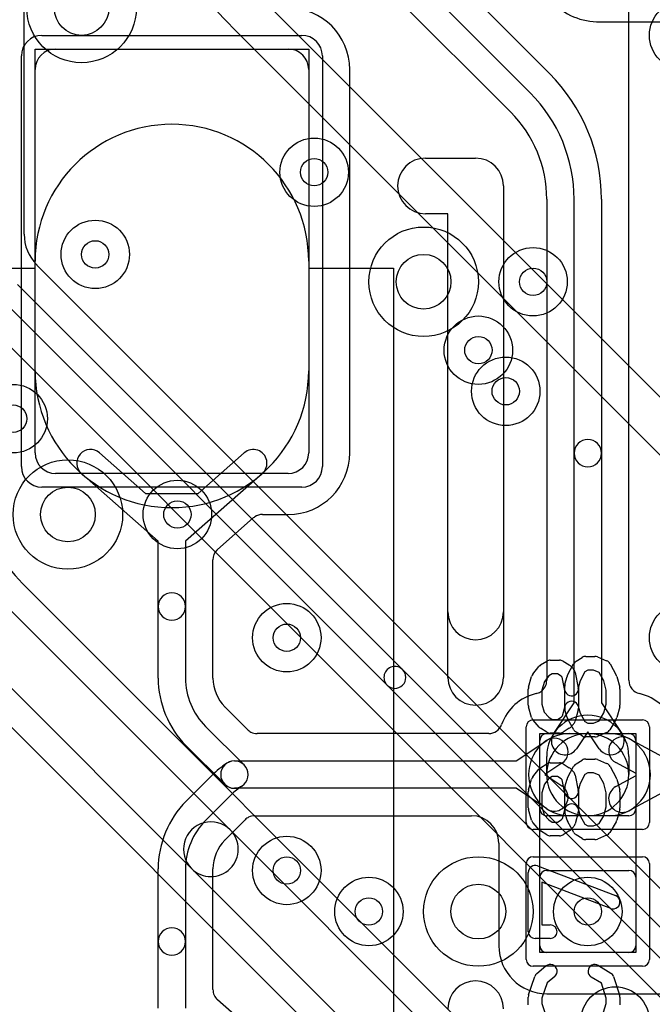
# Model space of a CAD drawing. Extents: x -0.9 to 20.9, y 0 to 20.
# Tile 3 of 39: x 1.9 to 4.2, y 3.2 to 6.8. Entities that reach past the tile are written whole.
import ezdxf

# ---------------------------------------------------------------- set-up
doc = ezdxf.new("R2010")
doc.units = 0
for name, color, linetype in [('1-2-via', 1, 'CONTINUOUS'), ('2-3-via', 1, 'CONTINUOUS'), ('3-4-bvh', 1, 'CONTINUOUS'), ('4-5-via', 1, 'CONTINUOUS'), ('5-6-via', 1, 'CONTINUOUS'), ('L1', 3, 'CONTINUOUS'), ('L2', 3, 'CONTINUOUS'), ('L3', 3, 'CONTINUOUS'), ('L4', 3, 'CONTINUOUS'), ('L5', 7, 'CONTINUOUS'), ('L6', 7, 'CONTINUOUS'), ('MetalMask-A', 176, 'CONTINUOUS'), ('PartsArea-A', 111, 'CONTINUOUS'), ('PartsSilk-A', 221, 'CONTINUOUS'), ('Resist-A', 2, 'CONTINUOUS'), ('Silk-A', 140, 'CONTINUOUS')]:
    doc.layers.add(name, color=color, linetype=linetype)

msp = doc.modelspace()

# ---------------------------------------------------------------- linework, layer by layer
at = {"layer": '1-2-via'}
for centre in [(3.7, 5.4), (2.9, 4.5), (2.9, 3.65), (4, 3.5)]:
    msp.add_circle(centre, 0.05, dxfattribs=at)
at = {"layer": '2-3-via'}
for centre in [(3, 6.2), (2.2, 5.9), (1.9, 5.3)]:
    msp.add_circle(centre, 0.05, dxfattribs=at)
at = {"layer": '3-4-bvh'}
for centre in [(2.15, 6.8), (3.4, 5.8), (2.1, 4.95), (3.6, 3.5)]:
    msp.add_circle(centre, 0.1, dxfattribs=at)
at = {"layer": '4-5-via'}
for centre in [(3.8, 5.8), (2.5, 4.95), (3.2, 3.5)]:
    msp.add_circle(centre, 0.05, dxfattribs=at)
at = {"layer": '5-6-via'}
msp.add_circle((3.6, 5.55), 0.05, dxfattribs=at)
at = {"layer": 'L1'}
for p, q in [((3.26109, 7.15961), (3.85962, 6.5611)), ((3.78891, 6.49039), (3.19038, 7.0889)), ((3.11964, 7.01817), (3.71817, 6.41965)), ((4.15004, 4.34438), (4.15004, 6.8)), ((2.055, 6.65), (2.905, 6.65)), ((1.98, 5.175), (1.98, 6.575)), ((2.98, 6.575), (2.98, 5.175)), ((3.13004, 5.175), (3.13004, 6.575)), ((3.84996, 6.10147), (3.84996, 4.3444)), ((3.95, 5.17407), (3.95, 6.10147)), ((4.05, 6.10147), (4.05, 5.17407)), ((1.98, 5.475), (1.98, 5.875)), ((2.98, 5.875), (2.98, 5.475)), ((2.21543, 5.175), (2.38373, 5.02657)), ((2.57627, 5.02657), (2.74457, 5.175)), ((3.95, 4.26183), (3.95, 5.17407)), ((4.05, 5.17407), (4.05, 4.26183)), ((2.905, 5.1), (2.055, 5.1)), ((2.43, 4.85243), (2.14929, 5.1)), ((2.81071, 5.1), (2.53, 4.85243)), ((2.38373, 5.02657), (2.57627, 5.02657)), ((2.64697, 4.8222), (2.77766, 4.93746)), ((2.81073, 4.94996), (2.905, 4.94996)), ((2.43, 4.61384), (2.43, 4.85243)), ((2.53, 4.85243), (2.53, 4.61384)), ((2.63004, 4.3527), (2.63004, 4.78469)), ((2.43, 4.35269), (2.43, 4.61384)), ((2.53, 4.61384), (2.53, 4.35269)), ((2.75593, 4.16468), (2.6745, 4.24613)), ((3.87529, 4.15001), (3.95, 4.26183)), ((4.05, 4.26183), (4.12471, 4.15001)), ((2.60322, 4.17591), (2.74379, 4.03536)), ((3.63784, 4.15004), (2.79129, 4.15004)), ((3.85, 4.15), (4.15, 4.15)), ((3.93333, 4.15), (4, 4.15)), ((4, 4.15667), (3.95843, 4.09445)), ((4.04157, 4.09445), (4, 4.15667)), ((4, 4.15), (4.07857, 4.15)), ((2.67307, 3.96464), (2.53251, 4.1052)), ((3.73817, 4.05), (3.84999, 4.12471)), ((3.825, 3.875), (3.825, 4.125)), ((4.15, 4.1319), (4.30322, 4.04893)), ((4.175, 4.125), (4.175, 3.875)), ((3.85, 4), (3.85, 4.06667)), ((4.15, 4.06667), (4.15, 4)), ((2.70843, 4.05), (3.73817, 4.05)), ((3.90555, 4.04157), (3.84333, 4)), ((4.17674, 4.00369), (4.10238, 4.04396)), ((2.53251, 3.90323), (2.62678, 3.9975)), ((3.84333, 4), (3.90555, 3.95843)), ((4.10238, 3.95604), (4.17674, 3.99631)), ((4.17674, 3.99631), (4.17674, 4.00369)), ((2.69749, 3.92679), (2.60322, 3.83252)), ((3.73817, 3.95), (2.70843, 3.95)), ((3.84999, 3.87529), (3.73817, 3.95)), ((4.30322, 3.95107), (4.15, 3.8681)), ((2.78288, 3.84996), (3.57496, 3.84996)), ((4.15, 3.85), (3.85, 3.85)), ((4, 3.85), (3.93333, 3.85)), ((4.07857, 3.85), (4, 3.85)), ((2.67458, 3.76238), (2.74752, 3.83532)), ((3.67496, 3.74996), (3.67496, 3.375)), ((2.43, 3.39037), (2.43, 3.65574)), ((2.53, 3.65574), (2.53, 3.39037)), ((2.63004, 3.2153), (2.63004, 3.65577)), ((3.85, 3.65), (4.15, 3.65)), ((3.825, 3.375), (3.825, 3.625)), ((4.175, 3.625), (4.175, 3.375)), ((2.43, 3.14757), (2.43, 3.39037)), ((2.53, 3.39037), (2.53, 3.14757)), ((4.15, 3.35), (3.85, 3.35)), ((2.77766, 3.06254), (2.64696, 3.17782)), ((3.85, 3.19996), (4.54819, 3.19996))]:
    msp.add_line(p, q, dxfattribs=at)
for centre in [(4.35, 6.7), (3.7, 5.4), (2.9, 4.5), (4.35, 4.5), (2.9, 3.65), (4, 3.5)]:
    msp.add_circle(centre, 0.125, dxfattribs=at)
for centre, radius, start, end in [((2.905, 6.575), 0.22504, 0, 90), ((2.055, 6.575), 0.075, 90, 180), ((2.905, 6.575), 0.075, 0, 90), ((3.4, 6.10148), 0.65, -0.00088, 45), ((3.4, 6.10148), 0.55, -0.00104, 45), ((3.39999, 6.10148), 0.44997, -0.00127, 44.9991), ((2.48, 5.875), 0.5, 0, 180), ((2.48, 5.475), 0.5, 180, 0), ((4, 5.17407), 0.05, 0, 180), ((2.18236, 5.1375), 0.05, 48.592, -131.41029), ((2.77764, 5.1375), 0.05, -48.592, 131.41029), ((2.055, 5.175), 0.075, 180, -90), ((2.905, 5.175), 0.22504, -90, 0), ((2.905, 5.175), 0.075, -90, 0), ((4, 5.17407), 0.05, 180, 0), ((2.81071, 4.89998), 0.04997, 123.69007, 131.40597), ((2.81073, 4.89995), 0.05001, 90, 123.69007), ((2.68005, 4.78469), 0.05001, 135, 180), ((2.68002, 4.78472), 0.04997, 131.40597, 135), ((2.48, 4.61384), 0.05, 0, 180), ((2.48, 4.61384), 0.05, 180, 0), ((2.78, 4.35269), 0.35, 180, -135), ((2.78, 4.35269), 0.25, 180, -135), ((2.78001, 4.35271), 0.14997, -179.99618, -135.28365), ((3.79995, 4.3444), 0.05001, -56.30993, 0), ((4.20001, 4.34438), 0.04997, 180, -102.84594), ((3.85, 4.12499), 0.17504, 102.84692, 160.51748), ((3.79997, 4.34437), 0.04997, -77.15406, -56.30993), ((4.15, 4.125), 0.17504, 18.28278, 77.15946), ((2.70929, 4.282), 0.04997, -135.84324, -134.12433), ((4, 4.06667), 0.15, 0, 180), ((3.63784, 4.20004), 0.05, -90, -19.47499), ((2.79127, 4.20001), 0.04997, -135.00811, -116.57018), ((2.79129, 4.20005), 0.05001, -116.57018, -90), ((3.93333, 4), 0.15, 90, -90), ((3.85, 4.125), 0.025, 90, 180), ((4, 4), 0.15, 90, -90), ((3.91686, 4.12223), 0.05, 146.24637, -33.74741), ((4, 4), 0.15, -90, 90), ((4.08314, 4.12223), 0.05, -146.24637, 33.74741), ((4.12619, 4.08793), 0.05, 61.56421, -118.43588), ((4.07857, 4), 0.15, -90, 90), ((4.15, 4.125), 0.025, 0, 90), ((3.87777, 4.08314), 0.05, -56.24637, 123.74741), ((2.87425, 3.75003), 0.34997, 123.55839, 135), ((2.70843, 4), 0.05, 90, -90), ((2.70843, 4), 0.05, -135, 45), ((2.70843, 4), 0.05, -56.43707, 123.55869), ((4, 4), 0.15, 180, 0), ((2.87425, 3.75003), 0.24997, 123.55784, 135), ((3.87777, 3.91686), 0.05, -123.75363, 56.25259), ((4.12619, 3.91207), 0.05, 118.43579, -61.56412), ((2.78, 3.65574), 0.35, 135, 180), ((2.78287, 3.79995), 0.05001, 89.98854, 116.57018), ((3.57496, 3.74996), 0.1, 0, 90), ((3.85, 3.875), 0.025, 180, -90), ((4.15, 3.875), 0.025, -90, 0), ((2.78, 3.65574), 0.25, 135, 180), ((2.78285, 3.79999), 0.04997, 116.57018, 135), ((2.78, 3.65573), 0.14996, 135.43769, 179.97708), ((2.7093, 3.72644), 0.04997, 134.01084, 136.32166), ((2.68001, 3.65577), 0.04997, 179.97707, 180), ((3.85, 3.625), 0.025, 90, 180), ((4.15, 3.625), 0.025, 0, 90), ((2.48, 3.39037), 0.05, 0, 180), ((2.48, 3.39037), 0.05, 180, 0), ((3.85, 3.375), 0.17504, 180, -90), ((3.85, 3.375), 0.025, 180, -90), ((4.15, 3.375), 0.025, -90, 0), ((2.68001, 3.2153), 0.04997, 180, -131.40597)]:
    msp.add_arc(centre, radius, start, end, dxfattribs=at)
at = {"layer": 'L2'}
for centre in [(4.35, 6.7), (3, 6.2), (2.2, 5.9), (3.7, 5.4), (1.9, 5.3), (2.9, 4.5), (4.35, 4.5), (2.9, 3.65), (4, 3.5), (4.1, 3.1)]:
    msp.add_circle(centre, 0.125, dxfattribs=at)
at = {"layer": 'L3'}
for p, q in [((1.94004, 5.97427), (1.94004, 7.67632)), ((4.75888, 3.08918), (1.9869, 5.86116)), ((1.91615, 5.79041), (3.32322, 4.38333)), ((3.26666, 4.32677), (1.85958, 5.73384)), ((1.78884, 5.6631), (4.56082, 2.89112)), ((3.56082, 3.07208), (1.93434, 4.69856)), ((1.8636, 4.62782), (2.69316, 3.79825)), ((2.55174, 3.65683), (1.72218, 4.4864)), ((1.65143, 4.41566), (3.27792, 2.78918)), ((3.32322, 4.38333), (4.72142, 2.98514)), ((4.66486, 2.92858), (3.26666, 4.32677)), ((2.69316, 3.79825), (3.50967, 2.98175)), ((3.36826, 2.84032), (2.55174, 3.65683))]:
    msp.add_line(p, q, dxfattribs=at)
for centre, radius in [((2.15, 6.8), 0.2), ((3, 6.2), 0.125), ((2.2, 5.9), 0.125), ((3.4, 5.8), 0.2), ((1.9, 5.3), 0.125), ((2.1, 4.95), 0.2), ((3.6, 3.5), 0.2), ((4.1, 3.1), 0.125)]:
    msp.add_circle(centre, radius, dxfattribs=at)
for centre, radius, start, end in [((2.1, 5.97428), 0.15996, -179.99642, -135.36726), ((2.02223, 5.89649), 0.04997, -136.19197, -135), ((2.5, 5.26421), 0.79996, 180, -135.00051), ((3.29494, 4.35505), 0.04, 45, -134.99982), ((3.29494, 4.35505), 0.04, -135, 44.9998), ((2.62245, 3.72754), 0.1, 45, -134.99972), ((2.62245, 3.72754), 0.1, -135, 44.99965)]:
    msp.add_arc(centre, radius, start, end, dxfattribs=at)
at = {"layer": 'L4'}
msp.add_line((4.0439, 6.7488), (4.30654, 6.74882), dxfattribs=at)
for centre, radius in [((2.15, 6.8), 0.2), ((3.4, 5.8), 0.2), ((3.8, 5.8), 0.125), ((2.1, 4.95), 0.2), ((2.5, 4.95), 0.125), ((3.6, 3.5), 0.2), ((3.2, 3.5), 0.125)]:
    msp.add_circle(centre, radius, dxfattribs=at)
msp.add_arc((4.04388, 6.99884), 0.25004, 180, -89.99542, dxfattribs=at)
at = {"layer": 'L5'}
for centre in [(3.8, 5.8), (3.6, 5.55), (2.5, 4.95), (3.2, 3.5)]:
    msp.add_circle(centre, 0.125, dxfattribs=at)
at = {"layer": 'L6'}
for p, q in [((6.96777, 2.67513), (2.82868, 6.81422)), ((2.72259, 6.70813), (6.86168, 2.56904))]:
    msp.add_line(p, q, dxfattribs=at)
msp.add_circle((3.6, 5.55), 0.125, dxfattribs=at)
msp.add_arc((4.95, 8.93555), 3.15004, -179.99982, -134.99987, dxfattribs=at)
at = {"layer": 'MetalMask-A'}
for p, q in [((2.055, 6.65), (2.905, 6.65)), ((1.98, 5.175), (1.98, 6.575)), ((2.98, 6.575), (2.98, 5.175)), ((2.905, 5.1), (2.055, 5.1)), ((3.85, 4.15), (4.15, 4.15)), ((3.825, 3.875), (3.825, 4.125)), ((4.175, 4.125), (4.175, 3.875)), ((4.15, 3.85), (3.85, 3.85)), ((3.85, 3.65), (4.15, 3.65)), ((3.825, 3.375), (3.825, 3.625)), ((4.175, 3.625), (4.175, 3.375)), ((4.15, 3.35), (3.85, 3.35))]:
    msp.add_line(p, q, dxfattribs=at)
for centre, radius, start, end in [((2.055, 6.575), 0.075, 90, 180), ((2.905, 6.575), 0.075, 0, 90), ((2.055, 5.175), 0.075, 180, -90), ((2.905, 5.175), 0.075, -90, 0), ((3.85, 4.125), 0.025, 90, 180), ((4.15, 4.125), 0.025, 0, 90), ((3.85, 3.875), 0.025, 180, -90), ((4.15, 3.875), 0.025, -90, 0), ((3.85, 3.625), 0.025, 90, 180), ((4.15, 3.625), 0.025, 0, 90), ((3.85, 3.375), 0.025, 180, -90), ((4.15, 3.375), 0.025, -90, 0)]:
    msp.add_arc(centre, radius, start, end, dxfattribs=at)
at = {"layer": 'PartsArea-A'}
for p, q in [((1.98, 5.85), (1.98, 6.65)), ((1.98, 6.65), (2.98, 6.65)), ((2.98, 6.65), (2.98, 5.85)), ((1.5, 5.85), (1.98, 5.85)), ((2.98, 5.85), (3.29, 5.85)), ((3.29, 5.85), (3.29, 2.15)), ((3.825, 3.35), (3.825, 4.15)), ((3.825, 4.15), (4.175, 4.15)), ((4.175, 4.15), (4.175, 3.35)), ((4.175, 3.35), (3.825, 3.35))]:
    msp.add_line(p, q, dxfattribs=at)
at = {"layer": 'PartsSilk-A'}
for p, q in [((3.4066, 6.2516), (3.59, 6.2516)), ((3.6916, 6.15), (3.6916, 4.59405)), ((3.4884, 6.0484), (3.4066, 6.0484)), ((3.4884, 4.59405), (3.4884, 6.0484)), ((3.95713, 4.41426), (3.97935, 4.42814)), ((3.99259, 4.43194), (4.02593, 4.43194)), ((4.03554, 4.43002), (4.06887, 4.41614)), ((3.799, 4.36701), (3.82122, 4.39479)), ((3.82749, 4.40037), (3.84971, 4.41426)), ((3.86296, 4.41806), (3.8963, 4.41806)), ((3.90955, 4.41426), (3.93177, 4.40037)), ((3.92609, 4.36315), (3.94831, 4.40482)), ((3.9362, 4.39685), (3.94731, 4.38574)), ((4.08132, 4.40482), (4.10354, 4.36315)), ((3.78337, 4.31937), (3.79448, 4.35826)), ((3.8576, 4.36023), (3.84118, 4.3397)), ((3.87013, 4.36806), (3.8576, 4.36023)), ((3.88913, 4.36806), (3.87013, 4.36806)), ((3.90285, 4.35948), (3.88913, 4.36806)), ((3.9066, 4.35574), (3.90285, 4.35948)), ((3.91623, 4.3076), (3.9066, 4.35574)), ((3.91658, 4.33005), (3.92399, 4.35783)), ((3.95414, 4.37296), (3.96525, 4.3174)), ((3.98928, 4.3754), (3.97156, 4.34217)), ((3.99976, 4.38194), (3.98928, 4.3754)), ((4.02093, 4.38194), (3.99976, 4.38194)), ((4.0414, 4.37342), (4.02093, 4.38194)), ((4.05817, 4.34197), (4.0414, 4.37342)), ((4.10552, 4.35826), (4.11663, 4.31937)), ((3.84118, 4.3397), (3.83241, 4.309)), ((3.91574, 4.24634), (3.91574, 4.32361)), ((3.97156, 4.34217), (3.96574, 4.32033)), ((3.96574, 4.32033), (3.96574, 4.24306)), ((4.06759, 4.309), (4.05817, 4.34197)), ((3.78241, 4.25417), (3.78241, 4.3125)), ((3.83241, 4.309), (3.83241, 4.25767)), ((4.06759, 4.25767), (4.06759, 4.309)), ((4.11759, 4.3125), (4.11759, 4.25417)), ((3.79448, 4.20841), (3.78337, 4.2473)), ((3.83241, 4.25767), (3.84099, 4.22763)), ((3.9072, 4.21432), (3.91574, 4.24634)), ((3.9649, 4.2495), (3.97147, 4.22486)), ((4.05827, 4.22506), (4.06759, 4.25767)), ((4.11663, 4.2473), (4.10552, 4.20841)), ((3.84099, 4.22763), (3.85704, 4.20957)), ((3.85704, 4.20957), (3.87013, 4.20139)), ((3.88913, 4.20139), (3.90285, 4.20997)), ((3.90285, 4.20997), (3.9072, 4.21432)), ((3.92399, 4.20884), (3.91658, 4.23662)), ((3.9649, 4.23662), (3.95379, 4.19495)), ((3.97147, 4.22486), (3.98896, 4.19425)), ((4.04178, 4.19619), (4.05827, 4.22506)), ((3.82205, 4.17367), (3.79983, 4.19867)), ((3.87013, 4.20139), (3.88913, 4.20139)), ((3.94866, 4.16399), (3.92644, 4.20288)), ((3.94731, 4.18371), (3.9362, 4.1726)), ((3.98896, 4.19425), (3.99976, 4.1875)), ((3.99976, 4.1875), (4.02093, 4.1875)), ((4.02093, 4.1875), (4.04178, 4.19619)), ((4.10319, 4.20288), (4.08097, 4.16399)), ((3.84971, 4.15519), (3.82749, 4.16908)), ((3.8963, 4.15139), (3.86296, 4.15139)), ((3.93177, 4.16908), (3.90955, 4.15519)), ((3.97934, 4.1413), (3.95712, 4.15519)), ((4.02593, 4.1375), (3.99259, 4.1375)), ((4.06888, 4.15331), (4.03555, 4.13942)), ((3.82749, 4.02537), (3.84971, 4.03926)), ((3.86296, 4.04306), (3.8963, 4.04306)), ((3.90955, 4.03926), (3.93177, 4.02537)), ((3.92609, 3.98815), (3.94831, 4.02982)), ((3.95713, 4.03926), (3.97935, 4.05314)), ((3.99259, 4.05694), (4.02593, 4.05694)), ((4.03554, 4.05502), (4.06887, 4.04114)), ((4.08132, 4.02982), (4.10354, 3.98815)), ((3.799, 3.99201), (3.82122, 4.01979)), ((3.87013, 3.99306), (3.8576, 3.98523)), ((3.88913, 3.99306), (3.87013, 3.99306)), ((3.90285, 3.98448), (3.88913, 3.99306)), ((3.9362, 4.02185), (3.94731, 4.01074)), ((3.95414, 3.99796), (3.96525, 3.9424)), ((3.98928, 4.0004), (3.97156, 3.96717)), ((3.99976, 4.00694), (3.98928, 4.0004)), ((4.02093, 4.00694), (3.99976, 4.00694)), ((4.0414, 3.99842), (4.02093, 4.00694)), ((4.05817, 3.96697), (4.0414, 3.99842)), ((3.78337, 3.94437), (3.79448, 3.98326)), ((3.84118, 3.9647), (3.83241, 3.934)), ((3.8576, 3.98523), (3.84118, 3.9647)), ((3.9066, 3.98074), (3.90285, 3.98448)), ((3.91623, 3.9326), (3.9066, 3.98074)), ((3.91658, 3.95505), (3.92399, 3.98283)), ((3.97156, 3.96717), (3.96574, 3.94533)), ((4.06759, 3.934), (4.05817, 3.96697)), ((4.10552, 3.98326), (4.11663, 3.94437)), ((3.78241, 3.87917), (3.78241, 3.9375)), ((3.83241, 3.934), (3.83241, 3.88267)), ((3.91574, 3.87134), (3.91574, 3.94861)), ((3.96574, 3.94533), (3.96574, 3.86806)), ((4.06759, 3.88267), (4.06759, 3.934)), ((4.11759, 3.9375), (4.11759, 3.87917)), ((3.79448, 3.83341), (3.78337, 3.8723)), ((3.83241, 3.88267), (3.84099, 3.85263)), ((3.84099, 3.85263), (3.85704, 3.83457)), ((3.9072, 3.83932), (3.91574, 3.87134)), ((3.92399, 3.83384), (3.91658, 3.86162)), ((3.9649, 3.86162), (3.95379, 3.81995)), ((3.9649, 3.8745), (3.97147, 3.84986)), ((3.97147, 3.84986), (3.98896, 3.81925)), ((4.04178, 3.82119), (4.05827, 3.85006)), ((4.05827, 3.85006), (4.06759, 3.88267)), ((4.11663, 3.8723), (4.10552, 3.83341)), ((3.82205, 3.79867), (3.79983, 3.82367)), ((3.85704, 3.83457), (3.87013, 3.82639)), ((3.87013, 3.82639), (3.88913, 3.82639)), ((3.88913, 3.82639), (3.90285, 3.83497)), ((3.90285, 3.83497), (3.9072, 3.83932)), ((3.94866, 3.78899), (3.92644, 3.82788)), ((3.98896, 3.81925), (3.99976, 3.8125)), ((3.99976, 3.8125), (4.02093, 3.8125)), ((4.02093, 3.8125), (4.04178, 3.82119)), ((4.10319, 3.82788), (4.08097, 3.78899)), ((3.84971, 3.78019), (3.82749, 3.79408)), ((3.8963, 3.77639), (3.86296, 3.77639)), ((3.93177, 3.79408), (3.90955, 3.78019)), ((3.94731, 3.80871), (3.9362, 3.7976)), ((3.97934, 3.7663), (3.95712, 3.78019)), ((4.06888, 3.77831), (4.03555, 3.76442)), ((4.02593, 3.7625), (3.99259, 3.7625)), ((3.78241, 3.42639), (3.78241, 3.64306)), ((3.81629, 3.66643), (4.10147, 3.55809)), ((4.08371, 3.51135), (3.83241, 3.60682)), ((3.83241, 3.60682), (3.83241, 3.45139)), ((3.83241, 3.45139), (3.86296, 3.45139)), ((3.86296, 3.40139), (3.80741, 3.40139)), ((3.81363, 3.27338), (3.84696, 3.30115)), ((4.03918, 3.30314), (4.08362, 3.27537)), ((3.78369, 3.1954), (3.80591, 3.26207)), ((3.8511, 3.23952), (3.83241, 3.18344)), ((3.87896, 3.26273), (3.8511, 3.23952)), ((4.0495, 3.23773), (4.01268, 3.26074)), ((4.06759, 3.18344), (4.0495, 3.23773)), ((4.09409, 3.26207), (4.11631, 3.1954)), ((3.78241, 3.15972), (3.78241, 3.1875)), ((3.83241, 3.18344), (3.83241, 3.16362)), ((4.06759, 3.16362), (4.06759, 3.18344)), ((4.11759, 3.1875), (4.11759, 3.15972)), ((3.83241, 3.16362), (3.85132, 3.10452)), ((4.04868, 3.10452), (4.06759, 3.16362))]:
    msp.add_line(p, q, dxfattribs=at)
for centre, radius, start, end in [((3.4066, 6.15), 0.1016, 90, -90), ((3.59, 6.15), 0.1016, 0, 90), ((3.59, 4.59405), 0.1016, 180, 0), ((3.99259, 4.40694), 0.025, 90, 121.99147), ((4.02593, 4.40694), 0.025, 67.39424, 90), ((3.84074, 4.37917), 0.025, 122.00538, 141.33303), ((3.86296, 4.39306), 0.025, 90, 122.00538), ((3.8963, 4.39306), 0.025, 57.99462, 90), ((3.91852, 4.37917), 0.025, 45, 57.99462), ((3.97037, 4.39306), 0.025, 121.98594, 151.93179), ((4.05926, 4.39306), 0.025, 28.0617, 67.39112), ((3.81852, 4.35139), 0.025, 141.33303, 164.05146), ((3.94815, 4.35139), 0.025, 151.9383, 165.06473), ((3.92963, 4.36806), 0.025, 11.30544, 45), ((4.08148, 4.35139), 0.025, 15.94854, 28.0682), ((3.80741, 4.3125), 0.025, 164.05146, 180), ((3.94074, 4.32361), 0.025, 165.07449, 180), ((3.94074, 4.3125), 0.025, -168.69456, 11.30795), ((4.09259, 4.3125), 0.025, 0, 15.94345), ((3.80741, 4.25417), 0.025, 180, -164.05146), ((3.94074, 4.24306), 0.025, 14.92551, -165.06473), ((4.09259, 4.25417), 0.025, -15.94854, 0), ((3.81852, 4.21528), 0.025, -164.05146, -138.37217), ((3.94815, 4.21528), 0.025, -165.07449, -150.25829), ((3.94074, 4.24306), 0.025, -14.92551, 0), ((4.08148, 4.21528), 0.025, -29.73351, -15.94345), ((3.84074, 4.19028), 0.025, -138.37217, -122.00538), ((3.91852, 4.19028), 0.025, -57.99462, -45), ((3.92963, 4.20139), 0.025, -45, -14.92551), ((3.86296, 4.17639), 0.025, -122.00538, -90), ((3.8963, 4.17639), 0.025, -90, -57.99462), ((3.97037, 4.17639), 0.025, -150.26649, -122.01002), ((3.99259, 4.1625), 0.025, -122.00538, -90), ((4.02593, 4.1625), 0.025, -90, -67.37647), ((4.05926, 4.17639), 0.025, -67.37309, -29.74171), ((3.86296, 4.01806), 0.025, 90, 122.00538), ((3.8963, 4.01806), 0.025, 57.99462, 90), ((3.97037, 4.01806), 0.025, 121.98594, 151.93179), ((3.99259, 4.03194), 0.025, 90, 121.99147), ((4.02593, 4.03194), 0.025, 67.39424, 90), ((4.05926, 4.01806), 0.025, 28.0617, 67.39112), ((3.81852, 3.97639), 0.025, 141.33303, 164.05146), ((3.84074, 4.00417), 0.025, 122.00538, 141.33303), ((3.91852, 4.00417), 0.025, 45, 57.99462), ((3.92963, 3.99306), 0.025, 11.30544, 45), ((3.94815, 3.97639), 0.025, 151.9383, 165.06473), ((4.08148, 3.97639), 0.025, 15.94854, 28.0682), ((3.80741, 3.9375), 0.025, 164.05146, 180), ((3.94074, 3.94861), 0.025, 165.07449, 180), ((3.94074, 3.9375), 0.025, -168.69456, 11.30795), ((4.09259, 3.9375), 0.025, 0, 15.94345), ((3.94074, 3.86806), 0.025, 14.92551, -165.06473), ((3.80741, 3.87917), 0.025, 180, -164.05146), ((3.94074, 3.86806), 0.025, -14.92551, 0), ((4.09259, 3.87917), 0.025, -15.94854, 0), ((3.81852, 3.84028), 0.025, -164.05146, -138.37217), ((3.94815, 3.84028), 0.025, -165.07449, -150.25829), ((3.92963, 3.82639), 0.025, -45, -14.92551), ((4.08148, 3.84028), 0.025, -29.73351, -15.94345), ((3.84074, 3.81528), 0.025, -138.37217, -122.00538), ((3.86296, 3.80139), 0.025, -122.00538, -90), ((3.8963, 3.80139), 0.025, -90, -57.99462), ((3.91852, 3.81528), 0.025, -57.99462, -45), ((3.97037, 3.80139), 0.025, -150.26649, -122.01002), ((4.05926, 3.80139), 0.025, -67.37309, -29.74171), ((3.99259, 3.7875), 0.025, -122.00538, -90), ((4.02593, 3.7875), 0.025, -90, -67.37647), ((3.80741, 3.64306), 0.025, 69.19449, 180), ((4.09259, 3.53472), 0.025, -110.80551, 69.19819), ((3.80741, 3.42639), 0.025, 180, -90), ((3.86296, 3.42639), 0.025, -90, 90), ((3.82963, 3.25417), 0.025, 129.7909, 161.57954), ((3.86296, 3.28194), 0.025, -50.2091, 129.8005), ((4.02593, 3.28194), 0.025, 57.99462, -122.00075), ((4.07037, 3.25417), 0.025, 18.42046, 57.99462), ((3.80741, 3.1875), 0.025, 161.57954, 180), ((4.09259, 3.1875), 0.025, 0, 18.42046)]:
    msp.add_arc(centre, radius, start, end, dxfattribs=at)
at = {"layer": 'Resist-A'}
for p, q in [((2.005, 6.7), (2.955, 6.7)), ((1.93, 5.125), (1.93, 6.625)), ((3.03, 6.625), (3.03, 5.125)), ((2.955, 5.05), (2.005, 5.05)), ((3.775, 3.825), (3.775, 4.175)), ((3.8, 4.2), (4.2, 4.2)), ((4.225, 4.175), (4.225, 3.825)), ((4.2, 3.8), (3.8, 3.8)), ((3.775, 3.325), (3.775, 3.675)), ((3.8, 3.7), (4.2, 3.7)), ((4.225, 3.675), (4.225, 3.325)), ((4.2, 3.3), (3.8, 3.3))]:
    msp.add_line(p, q, dxfattribs=at)
for centre, radius, start, end in [((2.005, 6.625), 0.075, 90, 180), ((2.955, 6.625), 0.075, 0, 90), ((2.005, 5.125), 0.075, 180, -90), ((2.955, 5.125), 0.075, -90, 0), ((3.8, 4.175), 0.025, 90, 180), ((4.2, 4.175), 0.025, 0, 90), ((3.8, 3.825), 0.025, 180, -90), ((4.2, 3.825), 0.025, -90, 0), ((3.8, 3.675), 0.025, 90, 180), ((4.2, 3.675), 0.025, 0, 90), ((3.8, 3.325), 0.025, 180, -90), ((4.2, 3.325), 0.025, -90, 0)]:
    msp.add_arc(centre, radius, start, end, dxfattribs=at)
at = {"layer": 'Silk-A'}
for p, q in [((3.4066, 6.2516), (3.59, 6.2516)), ((3.6916, 6.15), (3.6916, 4.35502)), ((3.4884, 6.0484), (3.4066, 6.0484)), ((3.4884, 4.35502), (3.4884, 6.0484))]:
    msp.add_line(p, q, dxfattribs=at)
for centre, start, end in [((3.4066, 6.15), 90, -90), ((3.59, 6.15), 0, 90), ((3.59, 4.35502), 180, 0), ((3.59, 3.14498), 0, 180)]:
    msp.add_arc(centre, 0.1016, start, end, dxfattribs=at)

doc.saveas('drawing.dxf')
